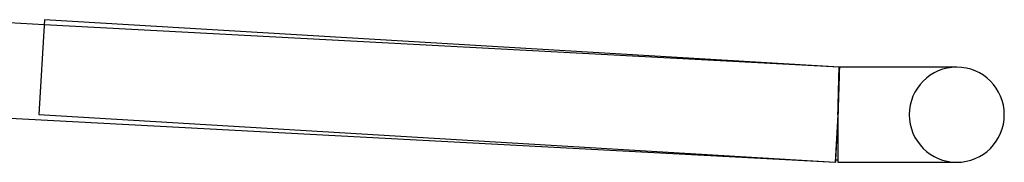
# Model space of a CAD drawing. Header units: millimetres. Extents: x -258 to 258, y -2 to 190.
# Tile 43 of 45: x 216 to 258, y -2 to 4. Entities that reach past the tile are written whole.
import ezdxf

# ---------------------------------------------------------------- set-up
doc = ezdxf.new("R2010")
doc.units = ezdxf.units.MM
doc.layers.add('HIDDEN', color=7, linetype='Continuous')
doc.layers.add('THICK', color=7, linetype='Continuous')

msp = doc.modelspace()

# ---------------------------------------------------------------- linework, layer by layer
at = {"layer": 'HIDDEN'}
for p, q in [((250.553, 2), (217.106, 3.784)), ((250.541, 1.65), (250.543, 1.701)), ((250.543, 1.701), (250.544, 1.747)), ((250.544, 1.747), (250.545, 1.79)), ((250.545, 1.79), (250.547, 1.83)), ((250.546, 1.65), (250.548, 1.701)), ((250.547, 1.683), (250.546, 1.629)), ((250.547, 1.83), (250.548, 1.865)), ((250.548, 1.732), (250.547, 1.683)), ((250.548, 1.865), (250.549, 1.896)), ((250.549, 1.778), (250.548, 1.732)), ((250.548, 1.701), (250.549, 1.747)), ((250.549, 1.896), (250.55, 1.924)), ((250.55, 1.819), (250.549, 1.778)), ((250.549, 1.747), (250.551, 1.79)), ((250.55, 1.924), (250.551, 1.947)), ((250.551, 1.857), (250.55, 1.819)), ((250.551, 1.966), (250.552, 1.981)), ((250.551, 1.947), (250.551, 1.966)), ((250.552, 1.89), (250.551, 1.857)), ((250.551, 1.79), (250.552, 1.83)), ((250.552, 1.981), (250.553, 1.991)), ((250.553, 1.919), (250.552, 1.89)), ((250.552, 1.83), (250.553, 1.865)), ((250.553, 2), (250.553, 1.998)), ((250.553, 1.998), (250.553, 2)), ((250.56, 2), (250.553, 2)), ((250.553, 1.998), (250.554, 1.991)), ((250.553, 1.991), (250.553, 1.998)), ((250.554, 1.991), (250.553, 1.98)), ((250.553, 1.98), (250.553, 1.964)), ((250.553, 1.964), (250.553, 1.944)), ((250.553, 1.944), (250.553, 1.919)), ((250.553, 1.865), (250.555, 1.896)), ((250.555, 1.896), (250.556, 1.924)), ((250.556, 1.924), (250.557, 1.947)), ((250.557, 1.947), (250.558, 1.966)), ((250.558, 1.981), (250.559, 1.991)), ((250.558, 1.966), (250.558, 1.981)), ((250.559, 1.998), (250.56, 2)), ((250.559, 1.991), (250.559, 1.998)), ((255.5, 2), (255.404, 2)), ((250.529, 1.205), (250.531, 1.278)), ((250.531, 1.278), (250.533, 1.348)), ((250.533, 1.348), (250.535, 1.415)), ((250.533, 1.205), (250.535, 1.278)), ((250.535, 1.415), (250.536, 1.478)), ((250.535, 1.278), (250.537, 1.348)), ((250.537, 1.31), (250.535, 1.236)), ((250.536, 1.478), (250.538, 1.539)), ((250.537, 1.348), (250.539, 1.415)), ((250.539, 1.38), (250.537, 1.31)), ((250.538, 1.539), (250.54, 1.596)), ((250.539, 1.415), (250.541, 1.478)), ((250.541, 1.447), (250.539, 1.38)), ((250.54, 1.596), (250.541, 1.65)), ((250.541, 1.478), (250.543, 1.539)), ((250.543, 1.512), (250.541, 1.447)), ((250.543, 1.539), (250.544, 1.596)), ((250.544, 1.572), (250.543, 1.512)), ((250.544, 1.596), (250.546, 1.65)), ((250.546, 1.629), (250.544, 1.572)), ((250.519, 0.808), (250.521, 0.892)), ((250.521, 0.892), (250.523, 0.974)), ((250.521, 0.808), (250.524, 0.892)), ((250.524, 0.831), (250.521, 0.743)), ((250.523, 0.974), (250.525, 1.053)), ((250.524, 0.892), (250.526, 0.974)), ((250.526, 0.917), (250.524, 0.831)), ((250.525, 1.053), (250.527, 1.131)), ((250.526, 0.974), (250.528, 1.053)), ((250.529, 1), (250.526, 0.917)), ((250.527, 1.131), (250.529, 1.205)), ((250.528, 1.053), (250.53, 1.131)), ((250.531, 1.082), (250.529, 1)), ((250.53, 1.131), (250.533, 1.205)), ((250.533, 1.16), (250.531, 1.082)), ((250.535, 1.236), (250.533, 1.16)), ((250.509, 0.368), (250.511, 0.458)), ((250.51, 0.368), (250.512, 0.458)), ((250.511, 0.458), (250.513, 0.548)), ((250.514, 0.472), (250.511, 0.379)), ((250.512, 0.458), (250.514, 0.547)), ((250.513, 0.548), (250.515, 0.636)), ((250.514, 0.547), (250.517, 0.636)), ((250.516, 0.564), (250.514, 0.472)), ((250.515, 0.636), (250.517, 0.723)), ((250.519, 0.654), (250.516, 0.564)), ((250.517, 0.723), (250.519, 0.808)), ((250.517, 0.636), (250.519, 0.723)), ((250.519, 0.723), (250.521, 0.808)), ((250.521, 0.743), (250.519, 0.654)), ((250.5, 0), (250.399, -1.897)), ((250.503, 0.095), (250.5, 0)), ((250.5, 0), (250.502, 0.093)), ((250.5, 0), (250.502, 0.093)), ((250.502, 0.093), (250.504, 0.185)), ((250.502, 0.093), (250.505, 0.185)), ((250.506, 0.191), (250.503, 0.095)), ((250.504, 0.185), (250.506, 0.277)), ((250.505, 0.185), (250.507, 0.277)), ((250.506, 0.277), (250.509, 0.368)), ((250.508, 0.285), (250.506, 0.191)), ((250.507, 0.277), (250.51, 0.368)), ((250.511, 0.379), (250.508, 0.285)), ((250.5, 0), (250.5, 0)), ((250.5, 0), (250.5, 0)), ((250.5, 0), (250.5, 0)), ((250.5, 0), (250.5, 0))]:
    msp.add_line(p, q, dxfattribs=at)
for start, end in [(90, 180), (180, 270)]:
    msp.add_arc((255.5, 0), 2, start, end, dxfattribs=at)
at = {"layer": 'THICK'}
for p, q in [((217.106, 3.784), (214.056, 3.947)), ((217.119, 3.996), (216.881, 0.004)), ((250.56, 2), (217.119, 3.996)), ((250.553, 1.682), (250.551, 1.629)), ((250.554, 1.732), (250.553, 1.682)), ((250.555, 1.778), (250.554, 1.732)), ((250.556, 1.819), (250.555, 1.778)), ((250.557, 1.857), (250.556, 1.819)), ((250.558, 1.89), (250.557, 1.857)), ((250.559, 1.919), (250.558, 1.89)), ((250.56, 1.964), (250.559, 1.944)), ((250.559, 1.944), (250.559, 1.919)), ((250.56, 2), (250.56, 1.998)), ((255.5, 2), (250.56, 2)), ((250.56, 1.998), (250.56, 1.991)), ((250.56, 1.991), (250.56, 1.98)), ((250.56, 1.98), (250.56, 1.964)), ((250.542, 1.31), (250.539, 1.236)), ((250.544, 1.38), (250.542, 1.31)), ((250.546, 1.447), (250.544, 1.38)), ((250.548, 1.512), (250.546, 1.447)), ((250.549, 1.572), (250.548, 1.512)), ((250.551, 1.629), (250.549, 1.572)), ((250.527, 0.831), (250.524, 0.743)), ((250.529, 0.917), (250.527, 0.831)), ((250.532, 1), (250.529, 0.917)), ((250.535, 1.081), (250.532, 1)), ((250.537, 1.16), (250.535, 1.081)), ((250.539, 1.236), (250.537, 1.16)), ((250.515, 0.472), (250.512, 0.379)), ((250.518, 0.563), (250.515, 0.472)), ((250.521, 0.654), (250.518, 0.563)), ((250.524, 0.743), (250.521, 0.654)), ((212.946, 0), (250.393, -1.997)), ((216.881, 0.004), (250.381, -1.996)), ((250.5, 0), (250.381, -1.996)), ((250.503, 0.095), (250.5, 0)), ((250.506, 0.191), (250.503, 0.095)), ((250.509, 0.285), (250.506, 0.191)), ((250.512, 0.379), (250.509, 0.285)), ((250.5, 0), (250.5, -2)), ((250.399, -1.897), (250.393, -1.997)), ((250.5, -2), (255.5, -2)), ((255.404, -2), (255.5, -2))]:
    msp.add_line(p, q, dxfattribs=at)
for centre, radius, start, end in [((255.5, 0), 2, 0, 90), ((255.5, 0), 2, 270, 0), ((250.5, 0), 1.9, 266.5833, 270)]:
    msp.add_arc(centre, radius, start, end, dxfattribs=at)

doc.saveas('drawing.dxf')
